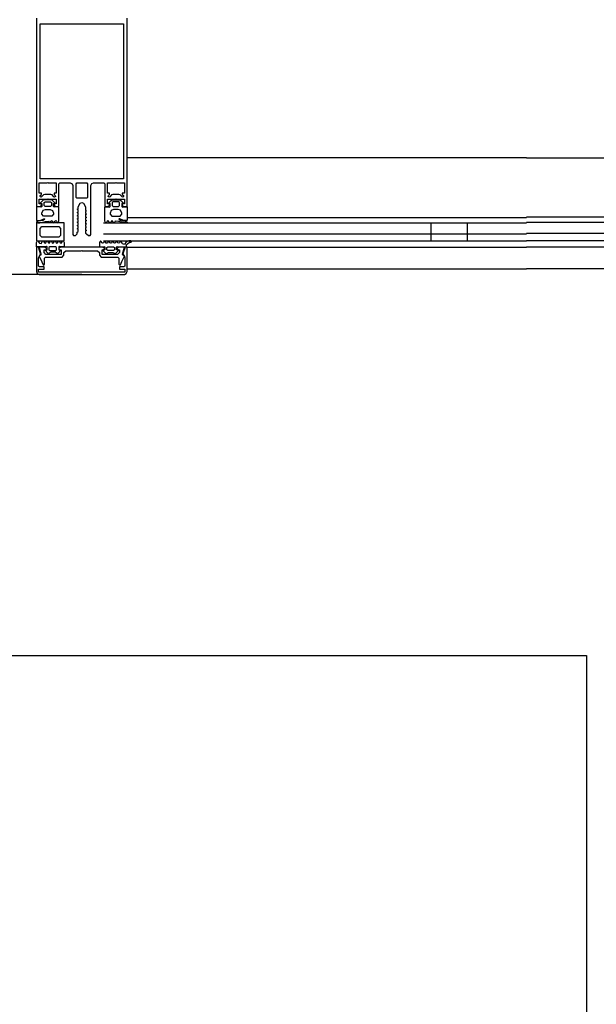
# Model space of a CAD drawing. Header units: millimetres. Extents: x -532 to 413144, y -532 to 654275.
# Tile 43 of 210: x 13466 to 13783, y 21566 to 22108. Entities that reach past the tile are written whole.
import ezdxf

# ---------------------------------------------------------------- set-up
doc = ezdxf.new("R2010")
doc.units = ezdxf.units.MM
doc.header["$LTSCALE"] = 100
doc.layers.add('A-0310-KOZIJN-BU', color=7, linetype='Continuous')
doc.layers.add('A-0470-AFWERKING-DAK', color=7, linetype='Continuous')

msp = doc.modelspace()

# ---------------------------------------------------------------- linework, layer by layer
at = {"layer": 'A-0310-KOZIJN-BU'}
for p, q in [((13692, 21996), (13692, 21990)), ((13692, 21996), (13692, 21986)), ((13712, 21996), (13712, 21990)), ((13712, 21996), (13712, 21986))]:
    msp.add_line(p, q, dxfattribs=at)
at = {"layer": 'A-0310-KOZIJN-BU', "ltscale": 10}
for points in [[(13475, 22108.5), (13475, 22005), (13477, 22004.9375), (13477.75, 22005.75), (13477.75, 22006.375), (13476.5, 22006.375), (13476.5, 22009), (13481, 22009), (13481.25, 22009.25), (13481.5, 22009), (13485.9375, 22009), (13485.9375, 22006.375), (13484.75, 22006.375), (13484.75, 22005.75), (13485.625, 22004.875), (13486.9375, 22004.875), (13487.4375, 22005.375), (13487.4375, 22017.5), (13487.9375, 22018), (13493.5, 22018), (13494.6875, 22017.375), (13495, 22016.5), (13495, 21989.5), (13495.5, 21989), (13496.5, 21989), (13497.5, 21990), (13497.5, 21990.90625), (13498, 21991.1875), (13498, 21992.40625), (13497.5, 21992.6875), (13498, 21993), (13498, 21994.21875), (13497.5, 21994.5), (13498, 21994.78125), (13498, 21996), (13497.5, 21996.3125), (13498, 21996.5625), (13498, 21997.78125), (13497.5, 21998.09375), (13498, 21998.375), (13498, 21999.59375), (13497.5, 21999.875), (13498, 22000.1875), (13498, 22001.375), (13497.5, 22001.6875), (13498, 22001.9375), (13498, 22003.1875), (13497.5, 22003.5), (13498, 22003.75), (13498, 22004.8125), (13499.125, 22006.75), (13500, 22007.25), (13500.875, 22006.75), (13502, 22004.8125), (13502, 22002.875), (13502.5, 22002.5625), (13502, 22002.25), (13502, 22001.0625), (13502.5, 22000.78125), (13502, 22000.5), (13502, 21999.28125), (13502.5, 21999), (13502, 21998.6875), (13502, 21997.46875), (13502.5, 21997.1875), (13502, 21996.90625), (13502, 21995.6875), (13502.5, 21995.375), (13502, 21995.125), (13502, 21993.875), (13502.5, 21993.59375), (13502, 21993.3125), (13502, 21992.09375), (13502.5, 21991.8125), (13502, 21991.5), (13502, 21990.3125), (13502.5, 21990), (13503.65625, 21989), (13504.5, 21989), (13505, 21989.5), (13505, 22016.5), (13505.53125, 22017.625), (13506.5, 22018), (13512.0625, 22018), (13512.5625, 22017.5), (13512.5625, 22005.375), (13513.0625, 22004.875), (13514.375, 22004.875), (13515.25, 22005.75), (13515.25, 22006.375), (13514.0625, 22006.375), (13514.0625, 22009), (13518.5, 22009), (13518.75, 22009.25), (13519, 22009), (13523.5, 22009), (13523.5, 22006.375), (13522.25, 22006.375), (13522.25, 22005.75), (13523, 22004.9375), (13525, 22005), (13525, 22108.5)], [(13525, 22031.9375), (13744.625, 22031.9375)], [(13845.625, 22031.625), (13744.625, 22031.625)], [(13512, 21996), (13744.625, 21996)], [(13512, 21996), (13744.625, 21996)], [(13525, 21999), (13744.625, 21999)], [(13845.125, 21999.125), (13744.625, 21999.125)], [(13858.125, 21996.125), (13744.625, 21996.125)], [(13858.125, 21996.125), (13744.625, 21996.125)], [(13512, 21990), (13744.625, 21990)], [(13858.125, 21990.125), (13744.625, 21990.125)], [(13512, 21986), (13744.625, 21986)], [(13858.125, 21986.125), (13744.625, 21986.125)], [(13475, 21982.625), (13475, 21969.125)], [(13476.125, 21982.625), (13475, 21982.625)], [(13477.25, 21979), (13476.125, 21982.625)], [(13476.5, 21982.625), (13477.5, 21978.875)], [(13479.625, 21982.625), (13476.5, 21982.625)], [(13476.5, 21977.5), (13477.25, 21979)], [(13477.5, 21978.875), (13477.5, 21978.625)], [(13479.25, 21979.625), (13479.25, 21981.1875)], [(13479.25, 21981.1875), (13480.5, 21981.1875)], [(13480.25, 21978.625), (13479.25, 21979.625)], [(13480.5, 21981.8125), (13479.625, 21982.625)], [(13480.5, 21981.1875), (13480.5, 21981.8125)], [(13486.0625, 21982.375), (13485.5625, 21982.8125), (13482.375, 21982.8125), (13481.875, 21982.375), (13481.875, 21981.1875), (13482.375, 21980.8125), (13485.5625, 21980.8125), (13486.0625, 21981.1875), (13486.0625, 21982.3125), (13486.0625, 21982.375)], [(13488.25, 21982.625), (13487.4375, 21981.8125)], [(13487.4375, 21981.8125), (13487.4375, 21981.1875)], [(13487.4375, 21981.1875), (13488.625, 21981.1875)], [(13511.625, 21982.625), (13488.25, 21982.625)], [(13488.625, 21981.1875), (13488.625, 21978.625)], [(13490.125, 21979.625), (13491.125, 21980.625)], [(13490.125, 21978.125), (13490.125, 21979.625)], [(13491.125, 21980.625), (13499.6875, 21980.625)], [(13499.6875, 21980.625), (13499.9375, 21980.8125)], [(13499.9375, 21980.8125), (13500.1875, 21980.625)], [(13500.1875, 21980.625), (13508.6875, 21980.625)], [(13508.6875, 21980.625), (13509.6875, 21979.625)], [(13509.6875, 21979.625), (13509.6875, 21978.125)], [(13511.1875, 21978.625), (13511.1875, 21981.1875)], [(13511.1875, 21981.1875), (13512.375, 21981.1875)], [(13512.375, 21981.8125), (13511.625, 21982.625)], [(13512.375, 21981.1875), (13512.375, 21981.8125)], [(13513.8125, 21982.375), (13514.25, 21982.8125), (13517.5, 21982.8125), (13518, 21982.375), (13518, 21981.1875), (13517.5, 21980.8125), (13514.25, 21980.8125), (13513.8125, 21981.1875), (13513.8125, 21982.3125), (13513.8125, 21982.375)], [(13520.125, 21982.625), (13519.375, 21981.8125)], [(13519.375, 21981.8125), (13519.375, 21981.1875)], [(13519.375, 21981.1875), (13520.625, 21981.1875)], [(13520.625, 21979.625), (13519.625, 21978.625)], [(13523.375, 21982.625), (13520.125, 21982.625)], [(13520.625, 21981.1875), (13520.625, 21979.625)], [(13522.375, 21978.8125), (13523.375, 21982.625)], [(13522.375, 21978.5625), (13522.375, 21978.8125)], [(13523.75, 21982.625), (13522.625, 21979)], [(13522.625, 21979), (13523.375, 21977.5)], [(13524.875, 21982.625), (13523.75, 21982.625)], [(13524.875, 21969.125), (13524.875, 21982.625)], [(13525, 21982.625), (13744.625, 21982.625)], [(13525, 21982.625), (13744.625, 21982.625)], [(13848.125, 21982.625), (13744.625, 21982.625)], [(13476.25, 21976.75), (13476.5, 21977.5)], [(13476.25, 21972.21875), (13476.25, 21976.75)], [(13476.75, 21977.9375), (13476.5, 21977.5)], [(13476.5, 21977.5), (13477.375, 21975.875)], [(13477.375, 21978.25), (13476.75, 21977.9375)], [(13477.5, 21978.625), (13477.375, 21978.25)], [(13477.375, 21975.875), (13478, 21974.5625)], [(13478, 21974.5625), (13478.75, 21972.8125)], [(13479.5, 21976.625), (13480, 21977.125)], [(13479.5, 21973.21875), (13479.5, 21976.625)], [(13480, 21977.125), (13489.125, 21977.125)], [(13488.625, 21978.625), (13480.25, 21978.625)], [(13489.125, 21977.125), (13490.125, 21978.125)], [(13509.6875, 21978.125), (13510.6875, 21977.125)], [(13510.6875, 21977.125), (13519.875, 21977.125)], [(13519.625, 21978.625), (13511.1875, 21978.625)], [(13519.875, 21977.125), (13520.375, 21976.625)], [(13520.375, 21976.625), (13520.375, 21973.21875)], [(13521.25, 21972.90625), (13522, 21974.75)], [(13522, 21974.75), (13522.5, 21975.8125)], [(13522.5, 21978.25), (13522.375, 21978.5625)], [(13523.125, 21977.875), (13522.5, 21978.25)], [(13522.5, 21975.8125), (13523.375, 21977.5625)], [(13523.375, 21977.5625), (13523.125, 21977.875)], [(13523.375, 21977.5), (13523.625, 21976.75)], [(13523.625, 21976.75), (13523.625, 21972.21875)], [(13475, 21969.125), (13475.375, 21968.0625)], [(13475.375, 21968.0625), (13476.5, 21967.625)], [(13476.75, 21971.71875), (13476.25, 21972.21875)], [(13476.25, 21968.8125), (13476.25, 21970.5)], [(13476.25, 21970.5), (13479.25, 21970.5)], [(13523.625, 21968.8125), (13476.25, 21968.8125)], [(13479.25, 21971.71875), (13476.75, 21971.71875)], [(13478.75, 21972.8125), (13479, 21972.71875)], [(13479, 21972.71875), (13479.25, 21972.8125)], [(13479.25, 21972.8125), (13479.5, 21973.21875)], [(13479.25, 21970.5), (13479.25, 21971.71875)], [(13520.375, 21973.21875), (13520.625, 21972.8125)], [(13520.625, 21972.8125), (13520.875, 21972.71875)], [(13523.125, 21971.71875), (13520.625, 21971.71875)], [(13520.625, 21971.71875), (13520.625, 21970.5)], [(13520.625, 21970.5), (13523.625, 21970.5)], [(13520.875, 21972.71875), (13521.25, 21972.90625)], [(13523.625, 21972.21875), (13523.125, 21971.71875)], [(13523.375, 21967.625), (13524.375, 21968.0625)], [(13523.625, 21970.5), (13523.625, 21968.8125)], [(13524.375, 21968.0625), (13524.875, 21969.125)], [(13525, 21970.625), (13744.625, 21970.625)], [(13847.625, 21970.625), (13744.625, 21970.625)], [(13500, 21967.625), (12600, 21967.625)], [(13476.5, 21967.625), (13523.375, 21967.625)]]:
    msp.add_lwpolyline(points, dxfattribs=at)
for points in [[(13522.875, 22105.5), (13522.875, 22020.25), (13477.125, 22020.25), (13477.125, 22105.5)], [(13485.9375, 22018), (13485.9375, 22012.25), (13484.75, 22012.25), (13484.75, 22011.625), (13485.375, 22011), (13485.5, 22010.5), (13485, 22010.125), (13484.6875, 22010.25), (13483.625, 22011.375), (13482.875, 22011.625), (13479.625, 22011.625), (13478.875, 22011.375), (13477.75, 22010.25), (13477.5, 22010.125), (13477, 22010.5), (13477.125, 22011), (13477.75, 22011.625), (13477.75, 22012.25), (13476.5, 22012.25), (13476.5, 22018), (13481, 22018), (13481.25, 22018.125), (13481.5, 22018)], [(13502.6875, 22018), (13503.1875, 22017.5), (13503.1875, 22010), (13502.6875, 22009.5), (13497.3125, 22009.5), (13496.8125, 22010), (13496.8125, 22017.5), (13497.3125, 22018)], [(13514.0625, 22018), (13518.5, 22018), (13518.75, 22018.125), (13519, 22018), (13523.5, 22018), (13523.5, 22012.25), (13522.25, 22012.25), (13522.25, 22011.625), (13522.875, 22011), (13523, 22010.5), (13522.5, 22010.125), (13522.25, 22010.25), (13521.125, 22011.375), (13520.375, 22011.625), (13517.125, 22011.625), (13516.375, 22011.375), (13515.3125, 22010.25), (13515, 22010.125), (13514.5, 22010.5), (13514.625, 22011), (13515.25, 22011.625), (13515.25, 22012.25), (13514.0625, 22012.25)], [(13475, 22004.8125), (13475, 21997.375), (13475.25, 21997.1875), (13476.5, 21997.1875), (13477, 21997.28125), (13479.125, 21998.25), (13479.5, 21998.1875), (13479.625, 21998.03125), (13479, 21997.46875), (13478.5, 21997.3125), (13477.25, 21997.03125), (13476.25, 21996.9375), (13475.75, 21996.90625), (13475.125, 21996.3125), (13475.125, 21996.1875), (13475.75, 21996), (13476.375, 21996), (13476.875, 21996.0625), (13477.375, 21996.125), (13479.125, 21996.5), (13479.875, 21996.75), (13481.625, 21996.9375), (13482.125, 21996.125), (13482.375, 21996), (13482.625, 21996.125), (13483.125, 21996.96875), (13483.5, 21997.1875), (13483.75, 21996.96875), (13484.25, 21996.125), (13484.5625, 21996), (13484.8125, 21996.1875), (13485.25, 21996.96875), (13485.6875, 21997.1875), (13486, 21996.96875), (13486.5, 21996.125), (13486.8125, 21996), (13487, 21996.125), (13487.4375, 21996.875), (13487.4375, 22004.8125), (13485.4375, 22004.8125), (13484.875, 22004.6875), (13484.625, 22004.75), (13484.5, 22005), (13484.5, 22006.5625), (13485.3125, 22006.5625), (13485.3125, 22006.875), (13483.875, 22008.3125), (13483.375, 22008.5625), (13479.125, 22008.5625), (13478.625, 22008.25), (13477.125, 22006.875), (13477.125, 22006.5625), (13478, 22006.5625), (13478, 22005), (13477.875, 22004.75), (13477.625, 22004.6875), (13477, 22004.8125)], [(13479.25, 22005.5), (13479.25, 22007.125), (13479.75, 22007.5625), (13482.75, 22007.5625), (13483.25, 22007.125), (13483.25, 22005.5), (13482.75, 22005), (13479.75, 22005)], [(13525, 22004.8125), (13525, 21997.375), (13524.75, 21997.1875), (13523.5, 21997.1875), (13523, 21997.28125), (13520.875, 21998.25), (13520.5, 21998.1875), (13520.375, 21998.03125), (13521, 21997.46875), (13521.5, 21997.3125), (13522.75, 21997.03125), (13523.75, 21996.9375), (13524.25, 21996.90625), (13524.875, 21996.3125), (13524.875, 21996.1875), (13524.25, 21996), (13523.625, 21996), (13523.125, 21996.0625), (13522.625, 21996.125), (13520.875, 21996.5), (13520.125, 21996.75), (13518.375, 21996.9375), (13517.875, 21996.125), (13517.625, 21996), (13517.375, 21996.125), (13516.875, 21996.96875), (13516.5, 21997.1875), (13516.25, 21996.96875), (13515.75, 21996.125), (13515.4375, 21996), (13515.1875, 21996.1875), (13514.75, 21996.96875), (13514.3125, 21997.1875), (13514, 21996.96875), (13513.5, 21996.125), (13513.1875, 21996), (13513, 21996.125), (13512.5625, 21996.875), (13512.5625, 22004.8125), (13514.5625, 22004.8125), (13515.125, 22004.6875), (13515.375, 22004.75), (13515.5, 22005), (13515.5, 22006.5625), (13514.6875, 22006.5625), (13514.6875, 22006.875), (13516.125, 22008.3125), (13516.625, 22008.5625), (13520.875, 22008.5625), (13521.375, 22008.25), (13522.875, 22006.875), (13522.875, 22006.5625), (13522, 22006.5625), (13522, 22005), (13522.125, 22004.75), (13522.375, 22004.6875), (13523, 22004.8125)], [(13520.75, 22005.5), (13520.75, 22007.125), (13520.25, 22007.5625), (13517.25, 22007.5625), (13516.75, 22007.125), (13516.75, 22005.5), (13517.25, 22005), (13520.25, 22005)], [(13484.4375, 22001.375), (13484.4375, 22000.6875), (13483.5, 21999.6875), (13479, 21999.6875), (13478, 22000.6875), (13478, 22001.375), (13478.75, 22002.875), (13480, 22003.375), (13482.5, 22003.375), (13483.875, 22002.75)], [(13515.5625, 22001.375), (13515.5625, 22000.6875), (13516.5, 21999.6875), (13521, 21999.6875), (13522, 22000.6875), (13522, 22001.375), (13521.25, 22002.875), (13520, 22003.375), (13517.5, 22003.375), (13516.125, 22002.75)], [(13490.3125, 21995.9375), (13475, 21995.9375), (13475, 21986.0625), (13490.3125, 21986.0625)], [(13478, 21993.9375), (13487.3125, 21993.9375), (13488.3125, 21992.9375), (13488.3125, 21989.0625), (13487.3125, 21988.0625), (13478, 21988.0625), (13477, 21989.0625), (13477, 21992.9375)], [(13489.875, 21985.8125), (13490.3125, 21985.1875), (13490.3125, 21982.75), (13488.6875, 21982.75), (13487.75, 21983), (13487.5, 21982.9375), (13487.375, 21982.6875), (13487.375, 21981.1875), (13488.5, 21981.1875), (13488.5, 21980.875), (13487.0625, 21979.375), (13486.4375, 21979.1875), (13485.375, 21979.75), (13482.875, 21979.75), (13481.75, 21979.1875), (13481.25, 21979.3125), (13479.75, 21980.875), (13479.75, 21981.1875), (13480.875, 21981.1875), (13480.875, 21982.6875), (13480.75, 21982.9375), (13480.625, 21983), (13480.5, 21983), (13479.5, 21982.75), (13475, 21982.75), (13475, 21985.1875), (13475.5, 21985.8125), (13475.625, 21986), (13476, 21985.8125), (13476.5, 21985.0625), (13476.75, 21984.8125), (13477.625, 21984.5625), (13478.375, 21985.8125), (13478.625, 21986.0625), (13478.875, 21985.8125), (13479.375, 21985.0625), (13479.75, 21984.8125), (13480.125, 21985.0625), (13480.625, 21985.8125), (13480.875, 21986.0625), (13481.125, 21985.8125), (13481.625, 21985.0625), (13482, 21984.8125), (13482.25, 21985.0625), (13482.75, 21985.8125), (13483.125, 21986.0625), (13483.25, 21985.8125), (13483.75, 21984.9375), (13484.125, 21984.8125), (13484.4375, 21985.0625), (13484.9375, 21985.8125), (13485.1875, 21986.0625), (13485.4375, 21985.8125), (13485.9375, 21984.9375), (13486.3125, 21984.8125), (13486.625, 21984.9375), (13487.125, 21985.8125), (13487.375, 21986.0625), (13487.6875, 21985.8125), (13488.125, 21985.0625), (13488.5625, 21984.8125), (13488.875, 21985.0625), (13489.375, 21985.8125), (13489.6875, 21986.0625)], [(13510.125, 21985.75), (13509.6875, 21985.125), (13509.6875, 21982.6875), (13511.3125, 21982.6875), (13512.25, 21982.9375), (13512.5, 21982.875), (13512.625, 21982.625), (13512.625, 21981.125), (13511.5, 21981.125), (13511.5, 21980.8125), (13512.9375, 21979.3125), (13513.5625, 21979.125), (13514.625, 21979.6875), (13517.125, 21979.6875), (13518.25, 21979.125), (13518.75, 21979.25), (13520.25, 21980.8125), (13520.25, 21981.125), (13519.125, 21981.125), (13519.125, 21982.625), (13519.25, 21982.875), (13519.375, 21982.9375), (13519.5, 21982.9375), (13520.5, 21982.6875), (13524.625, 21982.6875), (13524.625, 21983.875), (13525.125, 21984.5), (13526.25, 21985.25), (13527.125, 21985.375), (13527.25, 21985.625), (13527.125, 21985.875), (13527, 21986), (13525.875, 21986), (13524.375, 21985.5), (13523.5, 21984.125), (13522.375, 21984.5), (13521.625, 21985.75), (13521.375, 21986), (13521.125, 21985.75), (13520.625, 21985), (13520.25, 21984.75), (13519.875, 21985), (13519.375, 21985.75), (13519.125, 21986), (13518.875, 21985.75), (13518.375, 21985), (13518, 21984.75), (13517.75, 21985), (13517.25, 21985.75), (13516.875, 21986), (13516.75, 21985.75), (13516.25, 21984.875), (13515.875, 21984.75), (13515.5625, 21985), (13515.0625, 21985.75), (13514.8125, 21986), (13514.5625, 21985.75), (13514.0625, 21984.875), (13513.6875, 21984.75), (13513.375, 21984.875), (13512.875, 21985.75), (13512.625, 21986), (13512.3125, 21985.75), (13511.875, 21985), (13511.4375, 21984.75), (13511.125, 21985), (13510.625, 21985.75), (13510.3125, 21986)]]:
    msp.add_lwpolyline(points, close=True, dxfattribs=at)
at = {"layer": 'A-0470-AFWERKING-DAK', "ltscale": 10}
msp.add_lwpolyline([(13777.5, 21358), (13177.5, 21358), (13177.5, 21758), (13777.5, 21758)], close=True, dxfattribs=at)

doc.saveas('drawing.dxf')
